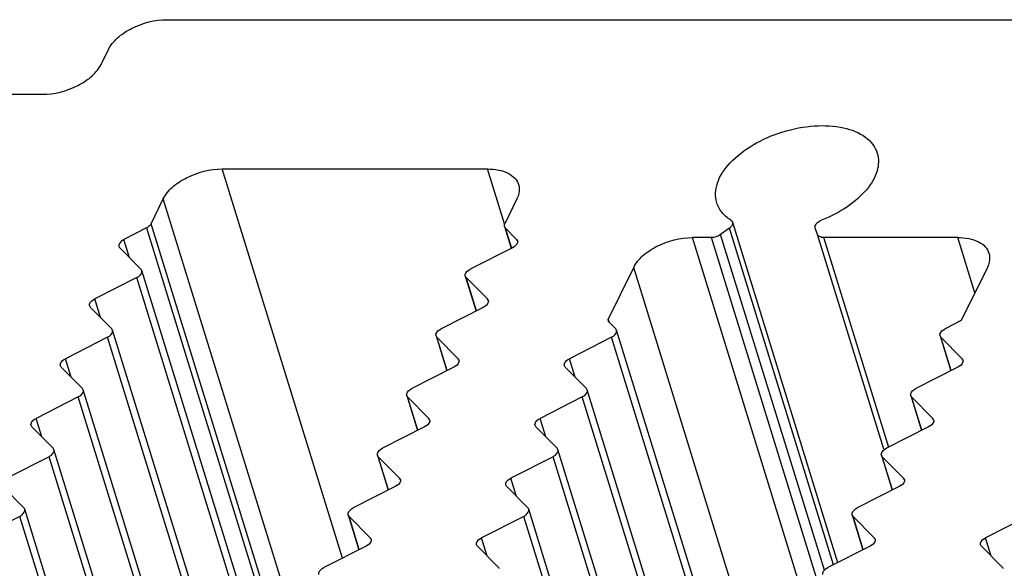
# Model space of a CAD drawing. Header units: millimetres. Extents: x 0 to 594, y 0 to 420.
# Tile 85 of 117: x 479 to 491, y 194 to 201. Entities that reach past the tile are written whole.
import ezdxf

# ---------------------------------------------------------------- set-up
doc = ezdxf.new("R2010")
doc.units = ezdxf.units.MM
doc.header["$LTSCALE"] = 32.67
doc.layers.get('0').update_dxf_attribs({"linetype": 'CONTINUOUS'})
doc.layers.add('3_ALL_AXES', color=7, linetype='CONTINUOUS')

msp = doc.modelspace()

# ---------------------------------------------------------------- linework, layer by layer
at = {"color": 7, "linetype": 'CONTINUOUS'}
for p, q in [((486.08674, 197.33674), (486.40551, 197.98632)), ((490.8266, 197.98632), (490.50025, 197.32129)), ((486.08998, 197.31037), (486.18104, 197.21849))]:
    msp.add_line(p, q, dxfattribs=at)
at = {"color": 9, "linetype": 'CONTINUOUS'}
for p, q in [((488.04267, 192.68846), (486.40551, 197.98632)), ((486.08674, 197.33674), (486.09446, 197.31175))]:
    msp.add_line(p, q, dxfattribs=at)
at = {"color": 7, "linetype": 'CONTINUOUS'}
for points, knots in [([(487.4435, 198.79521), (487.41955, 198.87277), (487.43503, 199.06739), (487.61519, 199.3205), (487.90256, 199.53735), (488.26488, 199.69347), (488.65212, 199.76899), (489.01171, 199.75207), (489.30334, 199.6448), (489.42586, 199.49278), (489.44986, 199.41523)], [0, 0, 0, 0, 0.09277299, 0.20696446, 0.34591303, 0.4999882, 0.65406446, 0.79301618, 0.90721253, 1, 1, 1, 1]), ([(489.44986, 199.41523), (489.47176, 199.3445), (489.46409, 199.17047), (489.31699, 198.93486), (489.07269, 198.72624), (488.86693, 198.62087), (488.75411, 198.57643)], [0, 0, 0, 0, 0.18882377, 0.41594378, 0.69073723, 1, 1, 1, 1]), ([(487.55788, 198.62346), (487.54427, 198.63551), (487.49509, 198.68428), (487.45857, 198.7464), (487.4435, 198.79521)], [0, 0, 0, 0, 0.26239613, 1, 1, 1, 1]), ([(486.40551, 197.98632), (486.43216, 198.04064), (486.52047, 198.14472), (486.76056, 198.30067), (486.98864, 198.35929), (487.14117, 198.35929)], [0, 0, 0, 0, 0.21222111, 0.46498194, 1, 1, 1, 1]), ([(490.45699, 198.35929), (490.50395, 198.35929), (490.59241, 198.35182), (490.7113, 198.31449), (490.80188, 198.25239), (490.83799, 198.19334), (490.84722, 198.16347)], [0, 0, 0, 0, 0.3037521, 0.56998921, 0.79778567, 1, 1, 1, 1]), ([(490.84722, 198.16347), (490.85141, 198.14989), (490.86305, 198.09023), (490.84691, 198.02771), (490.8266, 197.98632)], [0, 0, 0, 0, 0.23565024, 1, 1, 1, 1]), ([(486.08468, 197.31903), (486.08517, 197.31743), (486.08661, 197.31429), (486.08876, 197.3116), (486.08998, 197.31037)], [0, 0, 0, 0, 0.49030496, 1, 1, 1, 1])]:
    msp.add_open_spline(points, degree=3, knots=knots, dxfattribs=at)
for points in [[(487.62029, 198.57643), (487.59837, 198.59051), (487.57738, 198.60619), (487.55788, 198.62346)], [(486.08674, 197.33674), (486.08412, 197.33141), (486.08292, 197.32471), (486.08468, 197.31903)]]:
    msp.add_open_spline(points, degree=3, dxfattribs=at)
at = {"layer": '3_ALL_AXES', "color": 7, "linetype": 'CONTINUOUS'}
for p, q in [((480.57455, 201.08194), (537.49612, 201.08194)), ((479.74738, 200.52249), (479.83889, 200.70898)), ((474.14851, 200.14953), (479.01171, 200.14953)), ((481.26169, 199.21634), (484.57751, 199.21634)), ((480.37333, 198.53221), (480.52603, 198.84338)), ((484.94712, 198.84338), (484.79442, 198.53221)), ((487.6405, 198.55142), (488.95533, 194.29664)), ((480.31507, 198.47946), (480.03411, 198.33702)), ((484.7903, 198.49678), (484.87384, 198.22643)), ((484.80091, 198.47946), (484.94207, 198.33702)), ((487.60327, 198.4787), (487.49273, 198.39659)), ((488.70517, 198.39659), (488.67522, 198.4787)), ((487.3787, 198.35929), (487.14117, 198.35929)), ((490.45699, 198.35929), (488.78259, 198.35929)), ((479.98234, 198.23151), (480.24703, 197.96442)), ((484.8903, 198.23151), (484.36347, 197.96442)), ((481.8571, 192.77128), (480.25764, 197.9471)), ((480.19526, 197.85892), (479.66801, 197.59161)), ((484.30108, 197.87624), (484.43568, 197.44068)), ((484.31169, 197.85892), (484.57659, 197.59161)), ((479.61629, 197.48558), (479.88098, 197.21849)), ((484.52425, 197.48558), (483.99742, 197.21849)), ((490.50025, 197.32129), (490.29747, 197.21849)), ((481.49105, 192.02535), (479.89159, 197.20117)), ((487.7911, 192.02535), (486.19165, 197.20117)), ((479.82921, 197.11299), (479.30196, 196.84568)), ((483.93503, 197.1303), (484.06963, 196.69475)), ((483.94564, 197.11299), (484.21054, 196.84568)), ((486.12926, 197.11299), (485.60201, 196.84568)), ((490.23509, 197.1303), (490.36968, 196.69475)), ((490.2457, 197.11299), (490.5106, 196.84568)), ((479.25024, 196.73965), (479.51493, 196.47256)), ((484.1582, 196.73965), (483.63137, 196.47256)), ((485.5503, 196.73965), (485.81499, 196.47256)), ((490.45825, 196.73965), (489.93142, 196.47256)), ((481.12499, 191.27942), (479.52554, 196.45524)), ((487.42505, 191.27942), (485.8256, 196.45524)), ((479.46316, 196.36705), (478.93591, 196.09975)), ((483.56898, 196.38437), (483.70358, 195.94882)), ((483.57959, 196.36705), (483.84449, 196.09975)), ((485.76321, 196.36705), (485.23596, 196.09975)), ((489.86904, 196.38437), (490.00363, 195.94882)), ((489.87965, 196.36705), (490.14455, 196.09975)), ((478.88419, 195.99372), (479.14888, 195.72663)), ((483.79215, 195.99372), (483.26532, 195.72663)), ((485.18425, 195.99372), (485.44894, 195.72663)), ((490.0922, 195.99372), (489.56537, 195.72663)), ((480.75894, 190.53348), (479.15949, 195.70931)), ((487.059, 190.53348), (485.45955, 195.70931)), ((479.09711, 195.62112), (478.56986, 195.35382)), ((483.20293, 195.63844), (483.33753, 195.20288)), ((483.21354, 195.62112), (483.47844, 195.35382)), ((485.39716, 195.62112), (484.86991, 195.35382)), ((489.50299, 195.63844), (489.63758, 195.20288)), ((489.5136, 195.62112), (489.7785, 195.35382)), ((478.51814, 195.24779), (478.78283, 194.98069)), ((483.4261, 195.24779), (482.89927, 194.98069)), ((484.8182, 195.24779), (485.08289, 194.98069)), ((489.72615, 195.24779), (489.19932, 194.98069)), ((480.39289, 189.78755), (478.79344, 194.96338)), ((486.69295, 189.78755), (485.0935, 194.96338)), ((478.73106, 194.87519), (478.20381, 194.60789)), ((482.83688, 194.89251), (482.97148, 194.45695)), ((482.84749, 194.87519), (483.11239, 194.60789)), ((485.03111, 194.87519), (484.50386, 194.60789)), ((489.13694, 194.89251), (489.27153, 194.45695)), ((489.14755, 194.87519), (489.41245, 194.60789)), ((491.33117, 194.87519), (490.80392, 194.60789)), ((483.06005, 194.50186), (482.53322, 194.23476)), ((484.45215, 194.50186), (484.71684, 194.23476)), ((489.3601, 194.50186), (488.83327, 194.23476)), ((490.7522, 194.50186), (491.01689, 194.23476))]:
    msp.add_line(p, q, dxfattribs=at)
at = {"layer": '3_ALL_AXES', "color": 9, "linetype": 'CONTINUOUS'}
for p, q in [((482.76483, 194.35219), (481.26169, 199.21634)), ((484.78941, 198.53066), (484.57751, 199.21634)), ((482.17953, 193.49265), (480.52603, 198.84338)), ((482.11343, 192.90124), (480.37333, 198.53221)), ((480.31507, 198.47946), (482.04897, 192.86856)), ((484.80091, 198.47946), (484.87865, 198.22791)), ((488.90371, 194.27047), (487.60327, 198.4787)), ((480.10495, 198.10779), (480.03411, 198.33702)), ((484.94788, 198.31822), (484.94207, 198.33702)), ((488.62201, 193.5673), (487.14117, 198.35929)), ((488.82737, 193.67142), (487.3787, 198.35929)), ((488.78895, 194.202), (487.49273, 198.39659)), ((489.53331, 195.71672), (488.70517, 198.39659)), ((489.59346, 195.73531), (488.78259, 198.35929)), ((490.67053, 197.66828), (490.45699, 198.35929)), ((481.7784, 192.73588), (480.19526, 197.85892)), ((484.44023, 197.44299), (484.31169, 197.85892)), ((479.73906, 197.3617), (479.66801, 197.59161)), ((484.58239, 197.57284), (484.57659, 197.59161)), ((481.41235, 191.98995), (479.82921, 197.11299)), ((484.07418, 196.69705), (483.94564, 197.11299)), ((487.7124, 191.98995), (486.12926, 197.11299)), ((490.37423, 196.69705), (490.2457, 197.11299)), ((479.37301, 196.61577), (479.30196, 196.84568)), ((484.21634, 196.82691), (484.21054, 196.84568)), ((485.67306, 196.61577), (485.60201, 196.84568)), ((490.5164, 196.82691), (490.5106, 196.84568)), ((481.0463, 191.24401), (479.46316, 196.36705)), ((483.70813, 195.95112), (483.57959, 196.36705)), ((487.34635, 191.24401), (485.76321, 196.36705)), ((490.00818, 195.95112), (489.87965, 196.36705)), ((479.00695, 195.86984), (478.93591, 196.09975)), ((483.85029, 196.08098), (483.84449, 196.09975)), ((485.30701, 195.86984), (485.23596, 196.09975)), ((490.15035, 196.08098), (490.14455, 196.09975)), ((480.68025, 190.49808), (479.09711, 195.62112)), ((483.34208, 195.20519), (483.21354, 195.62112)), ((486.9803, 190.49808), (485.39716, 195.62112)), ((489.64213, 195.20519), (489.5136, 195.62112)), ((483.48424, 195.33505), (483.47844, 195.35382)), ((484.94096, 195.12391), (484.86991, 195.35382)), ((489.7843, 195.33505), (489.7785, 195.35382)), ((480.31419, 189.75215), (478.73106, 194.87519)), ((482.97603, 194.45926), (482.84749, 194.87519)), ((486.61425, 189.75215), (485.03111, 194.87519)), ((489.27608, 194.45926), (489.14755, 194.87519)), ((483.11819, 194.58911), (483.11239, 194.60789)), ((484.57491, 194.37798), (484.50386, 194.60789)), ((489.41825, 194.58911), (489.41245, 194.60789)), ((490.87497, 194.37798), (490.80392, 194.60789))]:
    msp.add_line(p, q, dxfattribs=at)
at = {"layer": '3_ALL_AXES', "color": 7, "linetype": 'CONTINUOUS'}
for points, knots in [([(479.83889, 200.70898), (479.86554, 200.76329), (479.95385, 200.86735), (480.19392, 201.02335), (480.42201, 201.08194), (480.57455, 201.08194)], [0, 0, 0, 0, 0.21219557, 0.4649752, 1, 1, 1, 1]), ([(479.01171, 200.14953), (479.16425, 200.14953), (479.39235, 200.20811), (479.63242, 200.36411), (479.72072, 200.46818), (479.74738, 200.52249)], [0, 0, 0, 0, 0.5350248, 0.78780443, 1, 1, 1, 1]), ([(480.52603, 198.84338), (480.55269, 198.89769), (480.64099, 199.00177), (480.88109, 199.15772), (481.10916, 199.21634), (481.26169, 199.21634)], [0, 0, 0, 0, 0.21222204, 0.46498254, 1, 1, 1, 1]), ([(484.57751, 199.21634), (484.62447, 199.21634), (484.71294, 199.20887), (484.83182, 199.17154), (484.9224, 199.10944), (484.95851, 199.0504), (484.96774, 199.02053)], [0, 0, 0, 0, 0.30375218, 0.56998946, 0.7977859, 1, 1, 1, 1]), ([(484.96774, 199.02053), (484.97194, 199.00695), (484.98357, 198.94728), (484.96743, 198.88477), (484.94712, 198.84338)], [0, 0, 0, 0, 0.23564973, 1, 1, 1, 1]), ([(480.37333, 198.53221), (480.3708, 198.52704), (480.35618, 198.50475), (480.33354, 198.48882), (480.31507, 198.47946)], [0, 0, 0, 0, 0.21730287, 1, 1, 1, 1]), ([(487.64049, 198.55142), (487.64226, 198.54578), (487.64401, 198.51641), (487.62126, 198.49207), (487.60327, 198.4787)], [0, 0, 0, 0, 0.20865993, 1, 1, 1, 1]), ([(488.67522, 198.4787), (488.66899, 198.49579), (488.68912, 198.54543), (488.72954, 198.56675), (488.75411, 198.57643)], [0, 0, 0, 0, 0.40792503, 1, 1, 1, 1]), ([(480.03411, 198.33702), (480.02353, 198.33165), (479.99274, 198.31341), (479.96428, 198.2731), (479.97178, 198.24885)], [0, 0, 0, 0, 0.31865481, 1, 1, 1, 1]), ([(484.95263, 198.31968), (484.95485, 198.31252), (484.95445, 198.27264), (484.91735, 198.24523), (484.8903, 198.23151)], [0, 0, 0, 0, 0.1982389, 1, 1, 1, 1]), ([(488.78259, 198.35929), (488.77344, 198.35929), (488.74477, 198.36113), (488.71213, 198.3775), (488.70517, 198.39659)], [0, 0, 0, 0, 0.31059492, 1, 1, 1, 1]), ([(480.19526, 197.85892), (480.20584, 197.86429), (480.23663, 197.88253), (480.26509, 197.92284), (480.25759, 197.94709)], [0, 0, 0, 0, 0.31865481, 1, 1, 1, 1]), ([(484.30114, 197.87625), (484.29892, 197.88342), (484.29931, 197.9233), (484.33642, 197.95071), (484.36347, 197.96442)], [0, 0, 0, 0, 0.1982389, 1, 1, 1, 1]), ([(479.60559, 197.50326), (479.6034, 197.51045), (479.60387, 197.55036), (479.64094, 197.57786), (479.66801, 197.59161)], [0, 0, 0, 0, 0.19842178, 1, 1, 1, 1]), ([(484.58711, 197.5743), (484.58934, 197.56709), (484.58887, 197.52692), (484.55149, 197.49939), (484.52425, 197.48558)], [0, 0, 0, 0, 0.1981289, 1, 1, 1, 1]), ([(479.82921, 197.11299), (479.83979, 197.11835), (479.87058, 197.1366), (479.89904, 197.17691), (479.89154, 197.20115)], [0, 0, 0, 0, 0.31865481, 1, 1, 1, 1]), ([(483.93509, 197.13032), (483.93287, 197.13749), (483.93326, 197.17737), (483.97037, 197.20478), (483.99742, 197.21849)], [0, 0, 0, 0, 0.1982389, 1, 1, 1, 1]), ([(486.12926, 197.11299), (486.13985, 197.11835), (486.17064, 197.1366), (486.1991, 197.17691), (486.19159, 197.20115)], [0, 0, 0, 0, 0.31865481, 1, 1, 1, 1]), ([(490.23514, 197.13032), (490.23293, 197.13749), (490.23332, 197.17737), (490.27043, 197.20478), (490.29747, 197.21849)], [0, 0, 0, 0, 0.1982389, 1, 1, 1, 1]), ([(479.23954, 196.75733), (479.23735, 196.76452), (479.23782, 196.80443), (479.27489, 196.83193), (479.30196, 196.84568)], [0, 0, 0, 0, 0.19842178, 1, 1, 1, 1]), ([(484.22106, 196.82837), (484.22329, 196.82116), (484.22282, 196.78099), (484.18544, 196.75346), (484.1582, 196.73965)], [0, 0, 0, 0, 0.1981289, 1, 1, 1, 1]), ([(485.5396, 196.75733), (485.53741, 196.76452), (485.53788, 196.80443), (485.57494, 196.83193), (485.60201, 196.84568)], [0, 0, 0, 0, 0.19842178, 1, 1, 1, 1]), ([(490.52112, 196.82837), (490.52335, 196.82116), (490.52288, 196.78099), (490.48549, 196.75346), (490.45825, 196.73965)], [0, 0, 0, 0, 0.1981289, 1, 1, 1, 1]), ([(479.46316, 196.36705), (479.47374, 196.37242), (479.50453, 196.39067), (479.53299, 196.43097), (479.52549, 196.45522)], [0, 0, 0, 0, 0.31865481, 1, 1, 1, 1]), ([(483.56904, 196.38439), (483.56682, 196.39155), (483.56721, 196.43144), (483.60432, 196.45885), (483.63137, 196.47256)], [0, 0, 0, 0, 0.1982389, 1, 1, 1, 1]), ([(485.76321, 196.36705), (485.7738, 196.37242), (485.80459, 196.39067), (485.83305, 196.43097), (485.82554, 196.45522)], [0, 0, 0, 0, 0.31865481, 1, 1, 1, 1]), ([(489.86909, 196.38439), (489.86688, 196.39155), (489.86727, 196.43144), (489.90438, 196.45885), (489.93142, 196.47256)], [0, 0, 0, 0, 0.1982389, 1, 1, 1, 1]), ([(478.87349, 196.0114), (478.8713, 196.01859), (478.87177, 196.0585), (478.90884, 196.086), (478.93591, 196.09975)], [0, 0, 0, 0, 0.19842178, 1, 1, 1, 1]), ([(483.85501, 196.08244), (483.85724, 196.07523), (483.85677, 196.03506), (483.81939, 196.00753), (483.79215, 195.99372)], [0, 0, 0, 0, 0.1981289, 1, 1, 1, 1]), ([(485.17355, 196.0114), (485.17136, 196.01859), (485.17183, 196.0585), (485.20889, 196.086), (485.23596, 196.09975)], [0, 0, 0, 0, 0.19842178, 1, 1, 1, 1]), ([(490.15507, 196.08244), (490.1573, 196.07523), (490.15683, 196.03506), (490.11944, 196.00753), (490.0922, 195.99372)], [0, 0, 0, 0, 0.1981289, 1, 1, 1, 1]), ([(479.09711, 195.62112), (479.10769, 195.62649), (479.13848, 195.64473), (479.16694, 195.68504), (479.15944, 195.70929)], [0, 0, 0, 0, 0.31865481, 1, 1, 1, 1]), ([(483.20299, 195.63846), (483.20077, 195.64562), (483.20116, 195.68551), (483.23827, 195.71291), (483.26532, 195.72663)], [0, 0, 0, 0, 0.1982389, 1, 1, 1, 1]), ([(485.39716, 195.62112), (485.40775, 195.62649), (485.43854, 195.64473), (485.467, 195.68504), (485.45949, 195.70929)], [0, 0, 0, 0, 0.31865481, 1, 1, 1, 1]), ([(489.50304, 195.63846), (489.50083, 195.64562), (489.50122, 195.68551), (489.53833, 195.71291), (489.56537, 195.72663)], [0, 0, 0, 0, 0.1982389, 1, 1, 1, 1]), ([(483.48896, 195.3365), (483.49119, 195.3293), (483.49072, 195.28912), (483.45334, 195.2616), (483.4261, 195.24779)], [0, 0, 0, 0, 0.1981289, 1, 1, 1, 1]), ([(484.8075, 195.26546), (484.80531, 195.27265), (484.80578, 195.31257), (484.84284, 195.34007), (484.86991, 195.35382)], [0, 0, 0, 0, 0.19842178, 1, 1, 1, 1]), ([(489.78902, 195.3365), (489.79125, 195.3293), (489.79078, 195.28912), (489.75339, 195.2616), (489.72615, 195.24779)], [0, 0, 0, 0, 0.1981289, 1, 1, 1, 1]), ([(478.73106, 194.87519), (478.74164, 194.88056), (478.77243, 194.8988), (478.80089, 194.93911), (478.79339, 194.96336)], [0, 0, 0, 0, 0.31865481, 1, 1, 1, 1]), ([(482.83694, 194.89253), (482.83472, 194.89969), (482.83511, 194.93957), (482.87222, 194.96698), (482.89927, 194.98069)], [0, 0, 0, 0, 0.1982389, 1, 1, 1, 1]), ([(485.03111, 194.87519), (485.0417, 194.88056), (485.07249, 194.8988), (485.10095, 194.93911), (485.09344, 194.96336)], [0, 0, 0, 0, 0.31865481, 1, 1, 1, 1]), ([(489.13699, 194.89253), (489.13478, 194.89969), (489.13517, 194.93957), (489.17228, 194.96698), (489.19932, 194.98069)], [0, 0, 0, 0, 0.1982389, 1, 1, 1, 1]), ([(483.12291, 194.59057), (483.12514, 194.58336), (483.12467, 194.54319), (483.08729, 194.51567), (483.06005, 194.50186)], [0, 0, 0, 0, 0.1981289, 1, 1, 1, 1]), ([(484.44145, 194.51953), (484.43926, 194.52672), (484.43973, 194.56663), (484.47679, 194.59413), (484.50386, 194.60789)], [0, 0, 0, 0, 0.19842178, 1, 1, 1, 1]), ([(489.42297, 194.59057), (489.4252, 194.58336), (489.42473, 194.54319), (489.38734, 194.51567), (489.3601, 194.50186)], [0, 0, 0, 0, 0.1981289, 1, 1, 1, 1]), ([(490.7415, 194.51953), (490.73932, 194.52672), (490.73979, 194.56663), (490.77685, 194.59413), (490.80392, 194.60789)], [0, 0, 0, 0, 0.19842178, 1, 1, 1, 1]), ([(482.47088, 194.14659), (482.46867, 194.15376), (482.46906, 194.19364), (482.50617, 194.22105), (482.53322, 194.23476)], [0, 0, 0, 0, 0.1982389, 1, 1, 1, 1]), ([(488.77094, 194.14659), (488.76873, 194.15376), (488.76912, 194.19364), (488.80623, 194.22105), (488.83327, 194.23476)], [0, 0, 0, 0, 0.1982389, 1, 1, 1, 1])]:
    msp.add_open_spline(points, degree=3, knots=knots, dxfattribs=at)
for points in [[(484.7903, 198.49678), (484.78679, 198.50813), (484.78918, 198.52153), (484.79442, 198.53221)], [(487.62029, 198.57643), (487.62931, 198.57064), (487.63729, 198.56165), (487.64049, 198.55142)], [(484.80091, 198.47946), (484.79615, 198.48427), (484.7923, 198.49031), (484.7903, 198.49678)], [(484.94207, 198.33702), (484.94683, 198.33221), (484.95063, 198.32615), (484.95263, 198.31968)], [(487.49273, 198.39659), (487.46063, 198.37274), (487.41869, 198.35929), (487.3787, 198.35929)], [(479.97178, 198.24885), (479.97378, 198.24239), (479.97758, 198.23632), (479.98234, 198.23151)], [(480.25759, 197.94709), (480.25559, 197.95355), (480.25179, 197.95962), (480.24703, 197.96442)], [(484.31169, 197.85892), (484.30693, 197.86372), (484.30314, 197.86979), (484.30114, 197.87625)], [(484.57659, 197.59161), (484.58134, 197.58681), (484.58512, 197.58075), (484.58711, 197.5743)], [(479.61629, 197.48558), (479.61144, 197.49048), (479.60759, 197.49667), (479.60559, 197.50326)], [(479.89154, 197.20115), (479.88954, 197.20762), (479.88574, 197.21368), (479.88098, 197.21849)], [(486.19159, 197.20115), (486.18959, 197.20762), (486.1858, 197.21368), (486.18104, 197.21849)], [(483.94564, 197.11299), (483.94088, 197.11779), (483.93709, 197.12386), (483.93509, 197.13032)], [(490.2457, 197.11299), (490.24094, 197.11779), (490.23714, 197.12386), (490.23514, 197.13032)], [(484.21054, 196.84568), (484.21529, 196.84088), (484.21907, 196.83482), (484.22106, 196.82837)], [(490.5106, 196.84568), (490.51534, 196.84088), (490.51912, 196.83482), (490.52112, 196.82837)], [(479.25024, 196.73965), (479.24539, 196.74454), (479.24154, 196.75074), (479.23954, 196.75733)], [(485.5503, 196.73965), (485.54545, 196.74454), (485.5416, 196.75074), (485.5396, 196.75733)], [(479.52549, 196.45522), (479.52349, 196.46169), (479.51969, 196.46775), (479.51493, 196.47256)], [(485.82554, 196.45522), (485.82354, 196.46169), (485.81975, 196.46775), (485.81499, 196.47256)], [(483.57959, 196.36705), (483.57483, 196.37186), (483.57104, 196.37793), (483.56904, 196.38439)], [(489.87965, 196.36705), (489.87489, 196.37186), (489.87109, 196.37793), (489.86909, 196.38439)], [(483.84449, 196.09975), (483.84924, 196.09494), (483.85302, 196.08889), (483.85501, 196.08244)], [(490.14455, 196.09975), (490.14929, 196.09494), (490.15307, 196.08889), (490.15507, 196.08244)], [(478.88419, 195.99372), (478.87934, 195.99861), (478.87549, 196.00481), (478.87349, 196.0114)], [(485.18425, 195.99372), (485.1794, 195.99861), (485.17555, 196.00481), (485.17355, 196.0114)], [(479.15944, 195.70929), (479.15744, 195.71575), (479.15364, 195.72182), (479.14888, 195.72663)], [(485.45949, 195.70929), (485.45749, 195.71575), (485.4537, 195.72182), (485.44894, 195.72663)], [(483.21354, 195.62112), (483.20878, 195.62593), (483.20499, 195.63199), (483.20299, 195.63846)], [(489.5136, 195.62112), (489.50884, 195.62593), (489.50504, 195.63199), (489.50304, 195.63846)], [(483.47844, 195.35382), (483.48319, 195.34901), (483.48697, 195.34296), (483.48896, 195.3365)], [(489.7785, 195.35382), (489.78324, 195.34901), (489.78702, 195.34296), (489.78902, 195.3365)], [(484.8182, 195.24779), (484.81335, 195.25268), (484.8095, 195.25887), (484.8075, 195.26546)], [(478.79339, 194.96336), (478.79139, 194.96982), (478.78759, 194.97589), (478.78283, 194.98069)], [(485.09344, 194.96336), (485.09144, 194.96982), (485.08765, 194.97589), (485.08289, 194.98069)], [(482.84749, 194.87519), (482.84273, 194.88), (482.83894, 194.88606), (482.83694, 194.89253)], [(489.14755, 194.87519), (489.14279, 194.88), (489.13899, 194.88606), (489.13699, 194.89253)], [(483.11239, 194.60789), (483.11714, 194.60308), (483.12091, 194.59702), (483.12291, 194.59057)], [(489.41245, 194.60789), (489.41719, 194.60308), (489.42097, 194.59702), (489.42297, 194.59057)], [(484.45215, 194.50186), (484.4473, 194.50675), (484.44345, 194.51294), (484.44145, 194.51953)], [(490.7522, 194.50186), (490.74736, 194.50675), (490.7435, 194.51294), (490.7415, 194.51953)], [(484.72739, 194.21743), (484.72539, 194.22389), (484.7216, 194.22996), (484.71684, 194.23476)], [(491.02745, 194.21743), (491.02545, 194.22389), (491.02166, 194.22996), (491.01689, 194.23476)]]:
    msp.add_open_spline(points, degree=3, dxfattribs=at)

doc.saveas('drawing.dxf')
